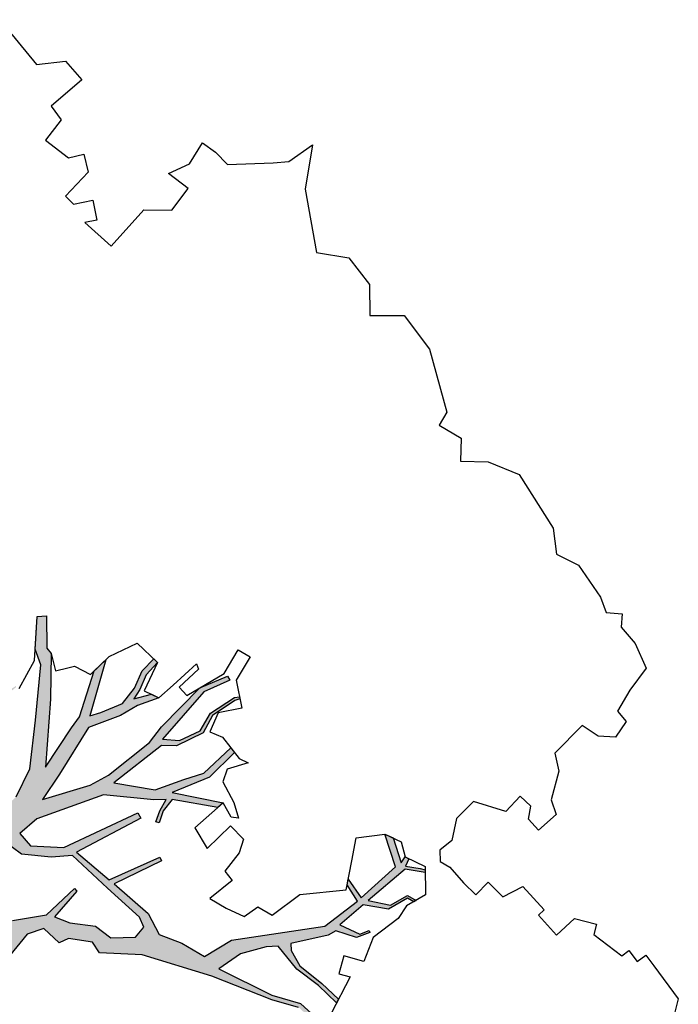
# Model space of a CAD drawing. Header units: feet. Extents: x 1377751 to 1381179, y 448542 to 452320.
# Tile 93 of 205: x 1377882.61 to 1377890.29, y 449501.01 to 449512.5. Entities that reach past the tile are written whole.
import ezdxf

# ---------------------------------------------------------------- set-up
doc = ezdxf.new("R2010")
doc.units = ezdxf.units.FT
doc.header["$MEASUREMENT"] = 0
doc.layers.add('MA- HONEY LOCUST TREE', color=3, linetype='Continuous')
doc.layers.add('VG_P_Cells', color=3, linetype='Continuous')

# ---------------------------------------------------------------- blocks, each defined once
blk = doc.blocks.new('HONEY LOCUST')
at = {"layer": 'MA- HONEY LOCUST TREE'}
h = blk.add_hatch(color=256, dxfattribs=at)
h.dxf.hatch_style = 1
edge = h.paths.add_edge_path()
edge.add_line((0.808, 3.545), (0.77, 4.061))
edge.add_line((0.77, 4.061), (0.631, 4.61))
edge.add_line((0.631, 4.61), (0.503, 4.803))
edge.add_line((0.503, 4.803), (0.211, 4.962))
edge.add_line((0.211, 4.962), (0.204, 5.527))
edge.add_line((0.204, 5.527), (0.218, 5.527))
edge.add_line((0.218, 5.527), (0.249, 5.007))
edge.add_line((0.249, 5.007), (0.532, 4.855))
edge.add_line((0.532, 4.855), (0.636, 4.891))
edge.add_line((0.636, 4.891), (0.506, 5.41))
edge.add_line((0.506, 5.41), (0.363, 5.578))
edge.add_line((0.363, 5.578), (0.276, 5.597))
edge.add_line((0.276, 5.597), (0.28, 5.616))
edge.add_line((0.28, 5.616), (0.384, 5.593))
edge.add_line((0.384, 5.593), (0.517, 5.447))
edge.add_line((0.517, 5.447), (0.532, 5.517))
edge.add_line((0.532, 5.517), (0.543, 5.505))
edge.add_line((0.543, 5.505), (0.536, 5.436))
edge.add_line((0.536, 5.436), (0.683, 4.912))
edge.add_line((0.683, 4.912), (0.75, 4.606))
edge.add_line((0.75, 4.606), (0.875, 4.15))
edge.add_line((0.875, 4.15), (0.944, 3.898))
edge.add_line((0.944, 3.898), (0.964, 3.65))
edge.add_line((0.964, 3.65), (1.207, 3.731))
edge.add_line((1.207, 3.731), (1.43, 4.117))
edge.add_line((1.43, 4.117), (1.447, 4.602))
edge.add_line((1.447, 4.602), (1.33, 4.944))
edge.add_line((1.33, 4.944), (0.975, 5.393))
edge.add_line((0.975, 5.393), (0.563, 5.896))
edge.add_line((0.563, 5.896), (0.388, 5.975))
edge.add_line((0.388, 5.975), (0.135, 6.261))
edge.add_line((0.135, 6.261), (0.205, 6.344))
edge.add_line((0.205, 6.344), (0.473, 6.081))
edge.add_line((0.473, 6.081), (0.555, 6.074))
edge.add_line((0.555, 6.074), (0.925, 5.689))
edge.add_line((0.925, 5.689), (1.444, 5.09))
edge.add_line((1.444, 5.09), (1.333, 5.627))
edge.add_line((1.333, 5.627), (1.309, 5.783))
edge.add_line((1.309, 5.783), (1.053, 6.285))
edge.add_line((1.053, 6.285), (1.056, 6.471))
edge.add_line((1.056, 6.471), (1.388, 5.878))
edge.add_line((1.388, 5.878), (1.451, 5.996))
edge.add_line((1.451, 5.996), (1.554, 6.247))
edge.add_line((1.554, 6.247), (1.528, 6.474))
edge.add_line((1.528, 6.474), (1.448, 6.678))
edge.add_line((1.448, 6.678), (1.444, 6.872))
edge.add_line((1.444, 6.872), (1.504, 6.873))
edge.add_line((1.504, 6.873), (1.514, 6.679))
edge.add_line((1.514, 6.679), (1.583, 6.507))
edge.add_line((1.583, 6.507), (1.609, 6.381))
edge.add_line((1.609, 6.381), (1.718, 6.564))
edge.add_line((1.718, 6.564), (1.807, 6.596))
edge.add_line((1.807, 6.596), (1.693, 6.355))
edge.add_line((1.693, 6.355), (1.637, 6.132))
edge.add_line((1.637, 6.132), (1.474, 5.77))
edge.add_line((1.474, 5.77), (1.618, 5.148))
edge.add_line((1.618, 5.148), (1.688, 4.796))
edge.add_line((1.688, 4.796), (1.963, 5.309))
edge.add_line((1.963, 5.309), (2.031, 5.541))
edge.add_line((2.031, 5.541), (2.098, 6.15))
edge.add_line((2.098, 6.15), (2.069, 6.377))
edge.add_line((2.069, 6.377), (2.064, 7.015))
edge.add_line((2.064, 7.015), (2.192, 7.338))
edge.add_line((2.192, 7.338), (2.246, 7.327))
edge.add_line((2.246, 7.327), (2.129, 7.014))
edge.add_line((2.129, 7.014), (2.178, 6.285))
edge.add_line((2.178, 6.285), (2.33, 6.414))
edge.add_line((2.33, 6.414), (2.419, 6.662))
edge.add_line((2.419, 6.662), (2.361, 6.894))
edge.add_line((2.361, 6.894), (2.43, 7.22))
edge.add_line((2.43, 7.22), (2.462, 7.268))
edge.add_line((2.462, 7.268), (2.482, 7.254))
edge.add_line((2.482, 7.254), (2.454, 7.198))
edge.add_line((2.454, 7.198), (2.394, 6.889))
edge.add_line((2.394, 6.889), (2.461, 6.671))
edge.add_line((2.461, 6.671), (2.347, 6.344))
edge.add_line((2.347, 6.344), (2.222, 6.225))
edge.add_line((2.222, 6.225), (2.138, 5.521))
edge.add_line((2.138, 5.521), (2.537, 5.805))
edge.add_line((2.537, 5.805), (2.688, 6.126))
edge.add_line((2.688, 6.126), (2.798, 6.345))
edge.add_line((2.798, 6.345), (2.813, 6.775))
edge.add_line((2.813, 6.775), (2.879, 6.767))
edge.add_line((2.879, 6.767), (2.878, 6.357))
edge.add_line((2.878, 6.357), (2.696, 5.923))
edge.add_line((2.696, 5.923), (3.204, 6.259))
edge.add_line((3.204, 6.259), (3.198, 6.178))
edge.add_line((3.198, 6.178), (2.755, 5.868))
edge.add_line((2.755, 5.868), (2.775, 5.698))
edge.add_line((2.775, 5.698), (2.841, 5.565))
edge.add_line((2.841, 5.565), (2.806, 5.548))
edge.add_line((2.806, 5.548), (2.745, 5.67))
edge.add_line((2.745, 5.67), (2.704, 5.816))
edge.add_line((2.704, 5.816), (2.606, 5.71))
edge.add_line((2.606, 5.71), (2.149, 5.338))
edge.add_line((2.149, 5.338), (1.801, 4.591))
edge.add_line((1.801, 4.591), (1.782, 4.331))
edge.add_line((1.782, 4.331), (1.97, 4.317))
edge.add_line((1.97, 4.317), (2.259, 4.577))
edge.add_line((2.259, 4.577), (2.583, 5.473))
edge.add_line((2.583, 5.473), (2.652, 5.453))
edge.add_line((2.652, 5.453), (2.399, 4.643))
edge.add_line((2.399, 4.643), (2.896, 4.684))
edge.add_line((2.896, 4.684), (3.131, 5.288))
edge.add_line((3.131, 5.288), (3.171, 5.272))
edge.add_line((3.171, 5.272), (2.972, 4.694))
edge.add_line((2.972, 4.694), (3.496, 4.727))
edge.add_line((3.496, 4.727), (3.759, 4.645))
edge.add_line((3.759, 4.645), (4.018, 4.76))
edge.add_line((4.018, 4.76), (4.318, 4.837))
edge.add_line((4.318, 4.837), (4.404, 5.193))
edge.add_line((4.404, 5.193), (5.057, 6.078))
edge.add_line((5.057, 6.078), (5.12, 6.556))
edge.add_line((5.12, 6.556), (4.901, 6.605))
edge.add_line((4.901, 6.605), (4.864, 6.659))
edge.add_line((4.864, 6.659), (5.124, 6.611))
edge.add_line((5.124, 6.611), (5.152, 7.15))
edge.add_line((5.152, 7.15), (4.792, 7.333))
edge.add_line((4.792, 7.333), (4.892, 7.369))
edge.add_line((4.892, 7.369), (5.163, 7.23))
edge.add_line((5.163, 7.23), (5.149, 7.312))
edge.add_line((5.149, 7.312), (5.194, 7.328))
edge.add_line((5.194, 7.328), (5.225, 7.239))
edge.add_line((5.225, 7.239), (5.367, 7.338))
edge.add_line((5.367, 7.338), (5.421, 7.37))
edge.add_line((5.421, 7.37), (5.443, 7.349))
edge.add_line((5.443, 7.349), (5.25, 7.212))
edge.add_line((5.25, 7.212), (5.203, 6.649))
edge.add_line((5.203, 6.649), (5.426, 6.792))
edge.add_line((5.426, 6.792), (5.487, 7.013))
edge.add_line((5.487, 7.013), (5.597, 7.044))
edge.add_line((5.597, 7.044), (5.589, 7.013))
edge.add_line((5.589, 7.013), (5.507, 6.993))
edge.add_line((5.507, 6.993), (5.443, 6.745))
edge.add_line((5.443, 6.745), (5.196, 6.57))
edge.add_line((5.196, 6.57), (5.17, 6.213))
edge.add_line((5.17, 6.213), (5.413, 6.301))
edge.add_line((5.413, 6.301), (5.456, 6.409))
edge.add_line((5.456, 6.409), (5.479, 6.399))
edge.add_line((5.479, 6.399), (5.412, 6.247))
edge.add_line((5.412, 6.247), (5.186, 6.132))
edge.add_line((5.186, 6.132), (5.16, 6.032))
edge.add_line((5.16, 6.032), (4.919, 5.656))
edge.add_line((4.919, 5.656), (4.981, 5.603))
edge.add_line((4.981, 5.603), (5.178, 5.547))
edge.add_line((5.178, 5.547), (5.506, 5.582))
edge.add_line((5.506, 5.582), (5.772, 5.59))
edge.add_line((5.772, 5.59), (5.787, 5.543))
edge.add_line((5.787, 5.543), (5.495, 5.538))
edge.add_line((5.495, 5.538), (5.18, 5.494))
edge.add_line((5.18, 5.494), (4.836, 5.53))
edge.add_line((4.836, 5.53), (4.744, 5.424))
edge.add_line((4.744, 5.424), (4.593, 5.156))
edge.add_line((4.593, 5.156), (4.536, 4.856))
edge.add_line((4.536, 4.856), (5.191, 5.074))
edge.add_line((5.191, 5.074), (5.497, 5.241))
edge.add_line((5.497, 5.241), (5.788, 5.257))
edge.add_line((5.788, 5.257), (5.775, 5.206))
edge.add_line((5.775, 5.206), (5.511, 5.194))
edge.add_line((5.511, 5.194), (5.229, 5.036))
edge.add_line((5.229, 5.036), (4.538, 4.735))
edge.add_line((4.538, 4.735), (3.788, 4.339))
edge.add_line((3.788, 4.339), (3.419, 4.003))
edge.add_line((3.419, 4.003), (3.277, 4.033))
edge.add_line((3.277, 4.033), (3.047, 3.865))
edge.add_line((3.047, 3.865), (3.007, 3.754))
edge.add_line((3.007, 3.754), (2.763, 3.745))
edge.add_line((2.763, 3.745), (2.67, 3.559))
edge.add_line((2.67, 3.559), (2.705, 3.237))
edge.add_line((2.705, 3.237), (2.637, 2.371))
edge.add_line((2.637, 2.371), (2.719, 2.08))
edge.add_line((2.719, 2.08), (2.903, 2.075))
edge.add_line((2.903, 2.075), (3.074, 2.281))
edge.add_line((3.074, 2.281), (3.124, 2.215))
edge.add_line((3.124, 2.215), (2.983, 2.017))
edge.add_line((2.983, 2.017), (3.304, 1.979))
edge.add_line((3.304, 1.979), (3.583, 2.044))
edge.add_line((3.583, 2.044), (3.823, 1.865))
edge.add_line((3.823, 1.865), (3.055, 1.838))
edge.add_line((3.055, 1.838), (2.796, 1.767))
edge.add_line((2.796, 1.767), (2.658, 1.514))
edge.add_line((2.658, 1.514), (2.497, 1.669))
edge.add_line((2.497, 1.669), (2.272, 1.612))
edge.add_line((2.272, 1.612), (2.231, 1.777))
edge.add_line((2.231, 1.777), (2.388, 2.217))
edge.add_line((2.388, 2.217), (2.465, 2.542))
edge.add_line((2.465, 2.542), (2.434, 3.251))
edge.add_line((2.434, 3.251), (2.142, 3.015))
edge.add_line((2.142, 3.015), (2.012, 3.03))
edge.add_line((2.012, 3.03), (2.026, 3.149))
edge.add_line((2.026, 3.149), (1.966, 3.186))
edge.add_line((1.966, 3.186), (2.435, 3.552))
edge.add_line((2.435, 3.552), (2.671, 3.879))
edge.add_line((2.671, 3.879), (2.684, 4.326))
edge.add_line((2.684, 4.326), (2.726, 4.325))
edge.add_line((2.726, 4.325), (2.752, 3.928))
edge.add_line((2.752, 3.928), (2.928, 4.007))
edge.add_line((2.928, 4.007), (3.168, 4.191))
edge.add_line((3.168, 4.191), (3.391, 4.219))
edge.add_line((3.391, 4.219), (3.59, 4.429))
edge.add_line((3.59, 4.429), (3.572, 4.58))
edge.add_line((3.572, 4.58), (3.455, 4.625))
edge.add_line((3.455, 4.625), (2.954, 4.603))
edge.add_line((2.954, 4.603), (2.395, 4.581))
edge.add_line((2.395, 4.581), (2.235, 4.393))
edge.add_line((2.235, 4.393), (1.964, 4.174))
edge.add_line((1.964, 4.174), (1.705, 4.134))
edge.add_line((1.705, 4.134), (1.698, 3.959))
edge.add_line((1.698, 3.959), (1.694, 3.869))
edge.add_line((1.694, 3.869), (1.641, 3.739))
edge.add_line((1.641, 3.739), (1.676, 3.606))
edge.add_line((1.676, 3.606), (1.871, 3.245))
edge.add_line((1.871, 3.245), (1.716, 3.341))
edge.add_line((1.716, 3.341), (1.44, 3.276))
edge.add_line((1.44, 3.276), (1.351, 3.355))
edge.add_line((1.351, 3.355), (1.292, 3.493))
edge.add_line((1.292, 3.493), (1.039, 3.459))
edge.add_line((1.039, 3.459), (0.808, 3.545))
for p, q in [((-1.543, 12.088, 17.496), (-1.485, 12.42, 17.496)), ((-1.485, 12.42, 17.496), (-1.181, 11.994, 17.496)), ((-1.661, 11.948, 17.496), (-1.543, 12.088, 17.496)), ((-2.024, 11.559, 17.496), (-1.661, 11.948, 17.496)), ((-1.181, 11.994, 17.496), (-0.566, 11.565, 17.496)), ((-0.566, 11.565, 17.496), (-0.254, 11.786, 17.496)), ((-0.254, 11.786, 17.496), (0.136, 11.739, 17.496)), ((0.136, 11.739, 17.496), (0.393, 11.483, 17.496)), ((0.393, 11.483, 17.496), (0.676, 11.766, 17.496)), ((0.676, 11.766, 17.496), (1.163, 11.698, 17.496)), ((1.163, 11.698, 17.496), (1.825, 11.321, 17.496)), ((-2.408, 11.531, 17.496), (-2.226, 11.559, 17.496)), ((-2.343, 11.251, 17.496), (-2.408, 11.531, 17.496)), ((-2.226, 11.559, 17.496), (-2.024, 11.559, 17.496)), ((2.575, 11.254, 17.496), (2.934, 11.404, 17.496)), ((2.934, 11.404, 17.496), (3.656, 11.241, 17.496)), ((1.825, 11.321, 17.496), (1.868, 11.151, 17.496)), ((2.342, 11.032, 17.496), (2.575, 11.254, 17.496)), ((-2.436, 10.996, 17.496), (-2.343, 11.251, 17.496)), ((1.868, 11.151, 17.496), (2.158, 11.225, 17.496)), ((2.158, 11.225, 17.496), (2.342, 11.032, 17.496)), ((3.656, 11.241, 17.496), (3.899, 11.056, 17.496)), ((3.899, 11.056, 17.496), (4.17, 11.146, 17.496)), ((4.17, 11.146, 17.496), (4.617, 11.062, 17.496)), ((-4.425, 10.808, 17.496), (-4.211, 11.074, 17.496)), ((-4.211, 11.074, 17.496), (-3.923, 11.053, 17.496)), ((-3.923, 11.053, 17.496), (-3.957, 10.586, 17.496)), ((-2.149, 11.036, 17.496), (-2.436, 10.996, 17.496)), ((-2.106, 10.723, 17.496), (-2.149, 11.036, 17.496)), ((4.617, 11.062, 17.496), (4.789, 10.982, 17.496)), ((4.789, 10.982, 17.496), (4.933, 11.105, 17.496)), ((4.933, 11.105, 17.496), (5.033, 10.988, 17.496)), ((5.033, 10.988, 17.496), (5.282, 10.966, 17.496)), ((5.282, 10.966, 17.496), (5.576, 10.854, 17.496)), ((-5.098, 10.872, 17.496), (-4.425, 10.808, 17.496)), ((5.576, 10.854, 17.496), (5.624, 10.538, 17.496)), ((-2.341, 10.495, 17.496), (-2.106, 10.723, 17.496)), ((-3.957, 10.586, 17.496), (-3.764, 10.553, 17.496)), ((-3.764, 10.553, 17.496), (-3.724, 10.257, 17.496)), ((-3.388, 10.303, 17.496), (-3.294, 10.459, 17.496)), ((-3.294, 10.459, 17.496), (-3.11, 10.347, 17.496)), ((-2.311, 9.926, 17.496), (-2.341, 10.495, 17.496)), ((5.624, 10.538, 17.496), (5.695, 10.262, 17.496)), ((-3.11, 10.347, 17.496), (-3.098, 9.959, 17.496)), ((-3.724, 10.257, 17.496), (-3.388, 10.303, 17.496)), ((5.695, 10.262, 17.496), (5.852, 10.248, 17.496)), ((5.852, 10.248, 17.496), (5.893, 10.034, 17.496)), ((-2.967, 9.963, 17.496), (-2.839, 10.153, 17.496)), ((-2.839, 10.153, 17.496), (-2.644, 10.021, 17.496)), ((-2.644, 10.021, 17.496), (-2.722, 9.905, 17.496)), ((5.893, 10.034, 17.496), (5.743, 9.899, 17.496)), ((-3.098, 9.959, 17.496), (-2.967, 9.963, 17.496)), ((-2.722, 9.905, 17.496), (-2.311, 9.926, 17.496)), ((5.743, 9.899, 17.496), (5.524, 9.853, 17.496)), ((5.524, 9.853, 17.496), (5.524, 9.401, 17.496)), ((5.524, 9.401, 17.496), (5.707, 9.283, 17.496)), ((5.707, 9.283, 17.496), (5.88, 8.987, 17.496)), ((5.88, 8.987, 17.496), (6.041, 8.906, 17.496)), ((6.041, 8.906, 17.496), (6.025, 8.632, 17.496)), ((5.767, 8.766, 17.496), (5.594, 8.761, 17.496)), ((5.594, 8.761, 17.496), (5.602, 8.515, 17.496)), ((5.853, 8.642, 17.496), (5.767, 8.766, 17.496)), ((6.025, 8.632, 17.496), (5.853, 8.642, 17.496)), ((5.602, 8.515, 17.496), (5.255, 8.331, 17.496)), ((7.749, 8.283, 17.496), (7.762, 8.382, 17.496)), ((7.762, 8.382, 17.496), (7.921, 8.36, 17.496)), ((7.921, 8.36, 17.496), (7.939, 8.485, 17.496)), ((7.939, 8.485, 17.496), (8.095, 8.463, 17.496)), ((8.095, 8.463, 17.496), (8.57, 8.391, 17.496)), ((8.57, 8.391, 17.496), (8.685, 8.199, 17.496)), ((5.255, 8.331, 17.496), (5.255, 8.051, 17.496)), ((7.053, 8.199, 17.496), (7.278, 8.335, 17.496)), ((7.278, 8.335, 17.496), (7.342, 8.229, 17.496)), ((7.342, 8.229, 17.496), (7.749, 8.283, 17.496)), ((7.04, 7.915, 17.496), (7.053, 8.199, 17.496)), ((5.255, 8.051, 17.496), (5.396, 7.832, 17.496)), ((6.282, 7.79, 17.496), (6.363, 8.039, 17.496)), ((6.363, 8.039, 17.496), (6.729, 8.022, 17.496)), ((6.729, 8.022, 17.496), (6.725, 7.93, 17.496)), ((6.725, 7.93, 17.496), (7.04, 7.915, 17.496)), ((5.396, 7.832, 17.496), (5.378, 7.651, 17.496)), ((6.041, 7.786, 17.496), (6.282, 7.79, 17.496)), ((6.044, 7.583, 17.496), (6.041, 7.786, 17.496)), ((2.065, 7.646, 17.496), (2.22, 7.685, 17.496)), ((2.144, 7.333, 17.496), (2.065, 7.646, 17.496)), ((2.22, 7.685, 17.496), (2.297, 7.378, 17.496)), ((5.378, 7.651, 17.496), (5.473, 7.563, 17.496)), ((5.473, 7.563, 17.496), (5.601, 7.597, 17.496)), ((5.601, 7.597, 17.496), (5.842, 7.58, 17.496)), ((5.842, 7.58, 17.496), (6.044, 7.583, 17.496)), ((2.297, 7.378, 17.496), (2.577, 7.191, 17.496)), ((4.792, 7.333, 17.496), (4.992, 7.405, 17.496)), ((4.792, 7.333, 17.496), (4.892, 7.369, 17.496)), ((4.892, 7.369, 17.496), (5.163, 7.23, 17.496)), ((4.992, 7.405, 17.496), (5.149, 7.312, 17.496)), ((5.149, 7.312, 17.496), (5.393, 7.398, 17.496)), ((5.443, 7.349, 17.496), (5.25, 7.212, 17.496)), ((5.367, 7.338, 17.496), (5.421, 7.37, 17.496)), ((5.393, 7.398, 17.496), (5.629, 7.169, 17.496)), ((5.421, 7.37, 17.496), (5.443, 7.349, 17.496)), ((2.02, 6.843, 17.496), (2.144, 7.333, 17.496)), ((2.064, 7.015, 17.496), (2.192, 7.338, 17.496)), ((2.246, 7.327, 17.496), (2.129, 7.014, 17.496)), ((2.192, 7.338, 17.496), (2.246, 7.327, 17.496)), ((2.43, 7.22, 17.496), (2.462, 7.268, 17.496)), ((2.482, 7.254, 17.496), (2.454, 7.198, 17.496)), ((2.462, 7.268, 17.496), (2.482, 7.254, 17.496)), ((4.589, 7.066, 17.496), (4.792, 7.333, 17.496)), ((5.152, 7.15, 17.496), (4.792, 7.333, 17.496)), ((5.149, 7.312, 17.496), (5.194, 7.328, 17.496)), ((5.163, 7.23, 17.496), (5.149, 7.312, 17.496)), ((5.194, 7.328, 17.496), (5.225, 7.239, 17.496)), ((5.225, 7.239, 17.496), (5.367, 7.338, 17.496)), ((1.819, 6.817, 17.496), (1.838, 7.185, 17.496)), ((1.838, 7.185, 17.496), (1.899, 7.158, 17.496)), ((1.899, 7.158, 17.496), (1.886, 6.848, 17.496)), ((2.361, 6.894, 17.496), (2.43, 7.22, 17.496)), ((2.454, 7.198, 17.496), (2.394, 6.889, 17.496)), ((2.577, 7.191, 17.496), (2.421, 6.958, 17.496)), ((5.124, 6.611, 17.496), (5.152, 7.15, 17.496)), ((5.25, 7.212, 17.496), (5.203, 6.649, 17.496)), ((5.629, 7.169, 17.496), (5.564, 6.919, 17.496)), ((2.069, 6.377, 17.496), (2.064, 7.015, 17.496)), ((2.129, 7.014, 17.496), (2.178, 6.285, 17.496)), ((4.742, 6.84, 17.496), (4.589, 7.066, 17.496)), ((5.426, 6.792, 17.496), (5.487, 7.013, 17.496)), ((5.487, 7.013, 17.496), (5.597, 7.044, 17.496)), ((5.589, 7.013, 17.496), (5.507, 6.993, 17.496)), ((5.597, 7.044, 17.496), (5.589, 7.013, 17.496)), ((2.419, 6.662, 17.496), (2.361, 6.894, 17.496)), ((2.394, 6.889, 17.496), (2.461, 6.671, 17.496)), ((2.421, 6.958, 17.496), (2.506, 6.735, 17.496)), ((5.507, 6.993, 17.496), (5.443, 6.745, 17.496)), ((5.564, 6.919, 17.496), (5.6, 6.747, 17.496)), ((1.057, 6.524, 17.496), (1.176, 6.866, 17.496)), ((1.176, 6.866, 17.496), (1.504, 6.873, 17.496)), ((1.444, 6.872, 17.496), (1.504, 6.873, 17.496)), ((1.448, 6.678, 17.496), (1.444, 6.872, 17.496)), ((1.504, 6.873, 17.496), (1.63, 6.531, 17.496)), ((1.504, 6.873, 17.496), (1.514, 6.679, 17.496)), ((1.807, 6.596, 17.496), (1.819, 6.817, 17.496)), ((1.886, 6.848, 17.496), (2.02, 6.843, 17.496)), ((2.506, 6.735, 17.496), (2.656, 6.793, 17.496)), ((2.656, 6.793, 17.496), (2.969, 6.756, 17.496)), ((2.798, 6.345, 17.496), (2.813, 6.775, 17.496)), ((2.813, 6.775, 17.496), (2.879, 6.767, 17.496)), ((3.079, 6.796, 17.496), (2.96, 6.569, 17.496)), ((2.969, 6.756, 17.496), (3.079, 6.796, 17.496)), ((4.935, 6.555, 17.496), (4.742, 6.84, 17.496)), ((5.203, 6.649, 17.496), (5.426, 6.792, 17.496)), ((1.528, 6.474, 17.496), (1.448, 6.678, 17.496)), ((1.514, 6.679, 17.496), (1.583, 6.507, 17.496)), ((2.33, 6.414, 17.496), (2.419, 6.662, 17.496)), ((2.461, 6.671, 17.496), (2.347, 6.344, 17.496)), ((2.879, 6.767, 17.496), (2.878, 6.357, 17.496)), ((4.901, 6.605, 17.496), (4.864, 6.659, 17.496)), ((4.864, 6.659, 17.496), (5.124, 6.611, 17.496)), ((5.443, 6.745, 17.496), (5.196, 6.57, 17.496)), ((5.6, 6.747, 17.496), (5.55, 6.383, 17.496)), ((1.609, 6.381, 17.496), (1.718, 6.564, 17.496)), ((1.63, 6.531, 17.496), (1.807, 6.596, 17.496)), ((1.807, 6.596, 17.496), (1.693, 6.355, 17.496)), ((1.718, 6.564, 17.496), (1.807, 6.596, 17.496)), ((2.96, 6.569, 17.496), (3.026, 6.428, 17.496)), ((4.591, 6.133, 17.496), (4.935, 6.555, 17.496)), ((5.12, 6.556, 17.496), (4.901, 6.605, 17.496)), ((5.057, 6.078, 17.496), (5.12, 6.556, 17.496)), ((5.196, 6.57, 17.496), (5.17, 6.213, 17.496)), ((1.052, 6.222, 17.496), (1.057, 6.524, 17.496)), ((1.053, 6.285, 17.496), (1.056, 6.471, 17.496)), ((1.056, 6.471, 17.496), (1.388, 5.878, 17.496)), ((1.554, 6.247, 17.496), (1.528, 6.474, 17.496)), ((1.583, 6.507, 17.496), (1.609, 6.381, 17.496)), ((0.135, 6.261, 17.496), (0.205, 6.344, 17.496)), ((0.135, 6.261, 17.496), (0.205, 6.344, 17.496)), ((0.205, 6.344, 17.496), (0.473, 6.081, 17.496)), ((0.205, 6.344, 17.496), (0.473, 6.081, 17.496)), ((1.693, 6.355, 17.496), (1.637, 6.132, 17.496)), ((2.098, 6.15, 17.496), (2.069, 6.377, 17.496)), ((2.178, 6.285, 17.496), (2.33, 6.414, 17.496)), ((2.347, 6.344, 17.496), (2.222, 6.225, 17.496)), ((2.688, 6.126, 17.496), (2.798, 6.345, 17.496)), ((2.878, 6.357, 17.496), (2.696, 5.923, 17.496)), ((3.026, 6.428, 17.496), (3.288, 6.348, 17.496)), ((3.288, 6.348, 17.496), (3.455, 6.259, 17.496)), ((5.479, 6.399, 17.496), (5.412, 6.247, 17.496)), ((5.413, 6.301, 17.496), (5.456, 6.409, 17.496)), ((5.456, 6.409, 17.496), (5.479, 6.399, 17.496)), ((5.55, 6.383, 17.496), (5.67, 6.11, 17.496)), ((0.474, 5.877, 17.496), (0.135, 6.261, 17.496)), ((0.388, 5.975, 17.496), (0.135, 6.261, 17.496)), ((0.851, 6.158, 17.496), (1.052, 6.222, 17.496)), ((1.309, 5.783, 17.496), (1.053, 6.285, 17.496)), ((1.451, 5.996, 17.496), (1.554, 6.247, 17.496)), ((2.222, 6.225, 17.496), (2.138, 5.521, 17.496)), ((2.696, 5.923, 17.496), (3.204, 6.259, 17.496)), ((3.204, 6.259, 17.496), (3.174, 5.82, 17.496)), ((3.204, 6.259, 17.496), (3.198, 6.178, 17.496)), ((3.389, 6.206, 17.496), (3.204, 6.259, 17.496)), ((3.455, 6.259, 17.496), (3.389, 6.206, 17.496)), ((5.17, 6.213, 17.496), (5.413, 6.301, 17.496)), ((5.412, 6.247, 17.496), (5.186, 6.132, 17.496)), ((0.734, 5.965, 17.496), (0.81, 6.091, 17.496)), ((0.81, 6.091, 17.496), (0.851, 6.158, 17.496)), ((1.637, 6.132, 17.496), (1.474, 5.77, 17.496)), ((2.031, 5.541, 17.496), (2.098, 6.15, 17.496)), ((2.537, 5.805, 17.496), (2.688, 6.126, 17.496)), ((3.198, 6.178, 17.496), (2.755, 5.868, 17.496)), ((3.447, 5.751, 17.496), (3.453, 6.129, 17.496)), ((3.453, 6.129, 17.496), (3.671, 6.126, 17.496)), ((3.671, 6.126, 17.496), (3.748, 5.977, 17.496)), ((4.533, 5.736, 17.496), (4.591, 6.133, 17.496)), ((5.186, 6.132, 17.496), (5.16, 6.032, 17.496)), ((5.67, 6.11, 17.496), (5.459, 5.989, 17.496)), ((0.563, 5.896, 17.496), (0.388, 5.975, 17.496)), ((0.473, 6.081, 17.496), (0.555, 6.074, 17.496)), ((0.473, 6.081, 17.496), (0.555, 6.074, 17.496)), ((0.555, 6.074, 17.496), (0.734, 5.965, 17.496)), ((0.555, 6.074, 17.496), (0.925, 5.689, 17.496)), ((1.388, 5.878, 17.496), (1.451, 5.996, 17.496)), ((3.748, 5.977, 17.496), (3.781, 5.708, 17.496)), ((4.404, 5.193, 17.496), (5.057, 6.078, 17.496)), ((5.16, 6.032, 17.496), (4.919, 5.656, 17.496)), ((5.459, 5.989, 17.496), (5.566, 5.802, 17.496)), ((0.581, 5.521, 17.496), (0.474, 5.877, 17.496)), ((0.975, 5.393, 17.496), (0.563, 5.896, 17.496)), ((2.755, 5.868, 17.496), (2.775, 5.698, 17.496)), ((5.566, 5.802, 17.496), (5.684, 5.87, 17.496)), ((5.684, 5.87, 17.496), (5.828, 5.412, 17.496)), ((1.333, 5.627, 17.496), (1.309, 5.783, 17.496)), ((1.474, 5.77, 17.496), (1.618, 5.148, 17.496)), ((2.138, 5.521, 17.496), (2.537, 5.805, 17.496)), ((2.704, 5.816, 17.496), (2.606, 5.71, 17.496)), ((2.745, 5.67, 17.496), (2.704, 5.816, 17.496)), ((3.174, 5.82, 17.496), (3.447, 5.751, 17.496)), ((0.925, 5.689, 17.496), (1.444, 5.09, 17.496)), ((1.444, 5.09, 17.496), (1.333, 5.627, 17.496)), ((2.606, 5.71, 17.496), (2.149, 5.338, 17.496)), ((2.806, 5.548, 17.496), (2.745, 5.67, 17.496)), ((2.775, 5.698, 17.496), (2.841, 5.565, 17.496)), ((3.781, 5.708, 17.496), (3.919, 5.693, 17.496)), ((3.919, 5.693, 17.496), (3.883, 5.361, 17.496)), ((4.312, 5.494, 17.496), (4.348, 5.687, 17.496)), ((4.348, 5.687, 17.496), (4.533, 5.736, 17.496)), ((4.919, 5.656, 17.496), (4.981, 5.603, 17.496)), ((1.963, 5.309, 17.496), (2.031, 5.541, 17.496)), ((2.841, 5.565, 17.496), (2.806, 5.548, 17.496)), ((4.836, 5.53, 17.496), (4.744, 5.424, 17.496)), ((5.18, 5.494, 17.496), (4.836, 5.53, 17.496)), ((4.981, 5.603, 17.496), (5.178, 5.547, 17.496)), ((5.178, 5.547, 17.496), (5.506, 5.582, 17.496)), ((5.495, 5.538, 17.496), (5.18, 5.494, 17.496)), ((5.787, 5.543, 17.496), (5.495, 5.538, 17.496)), ((5.506, 5.582, 17.496), (5.772, 5.59, 17.496)), ((5.772, 5.59, 17.496), (5.787, 5.543, 17.496)), ((2.259, 4.577, 17.496), (2.583, 5.473, 17.496)), ((2.652, 5.453, 17.496), (2.399, 4.643, 17.496)), ((2.583, 5.473, 17.496), (2.652, 5.453, 17.496)), ((3.883, 5.361, 17.496), (4.097, 5.414, 17.496)), ((4.097, 5.414, 17.496), (4.312, 5.494, 17.496)), ((4.744, 5.424, 17.496), (4.593, 5.156, 17.496)), ((1.33, 4.944, 17.496), (0.975, 5.393, 17.496)), ((1.688, 4.796, 17.496), (1.963, 5.309, 17.496)), ((2.149, 5.338, 17.496), (1.801, 4.591, 17.496)), ((2.896, 4.684, 17.496), (3.131, 5.288, 17.496)), ((3.131, 5.288, 17.496), (3.171, 5.272, 17.496)), ((3.171, 5.272, 17.496), (2.972, 4.694, 17.496)), ((4.318, 4.837, 17.496), (4.404, 5.193, 17.496)), ((5.191, 5.074, 17.496), (5.497, 5.241, 17.496)), ((5.511, 5.194, 17.496), (5.229, 5.036, 17.496)), ((5.497, 5.241, 17.496), (5.788, 5.257, 17.496)), ((1.618, 5.148, 17.496), (1.688, 4.796, 17.496)), ((4.593, 5.156, 17.496), (4.536, 4.856, 17.496)), ((4.536, 4.856, 17.496), (5.191, 5.074, 17.496)), ((1.447, 4.602, 17.496), (1.33, 4.944, 17.496)), ((5.229, 5.036, 17.496), (4.538, 4.735, 17.496)), ((4.018, 4.76, 17.496), (4.318, 4.837, 17.496)), ((2.972, 4.694, 17.496), (3.496, 4.727, 17.496)), ((3.496, 4.727, 17.496), (3.759, 4.645, 17.496)), ((3.759, 4.645, 17.496), (4.018, 4.76, 17.496)), ((4.538, 4.735, 17.496), (3.788, 4.339, 17.496)), ((2.954, 4.603, 17.496), (2.395, 4.581, 17.496)), ((2.399, 4.643, 17.496), (2.896, 4.684, 17.496)), ((3.455, 4.625, 17.496), (2.954, 4.603, 17.496)), ((3.572, 4.58, 17.496), (3.455, 4.625, 17.496)), ((1.801, 4.591, 17.496), (1.782, 4.331, 17.496)), ((1.97, 4.317, 17.496), (2.259, 4.577, 17.496)), ((2.395, 4.581, 17.496), (2.235, 4.393, 17.496)), ((3.59, 4.429, 17.496), (3.572, 4.58, 17.496)), ((2.235, 4.393, 17.496), (1.964, 4.174, 17.496)), ((3.391, 4.219, 17.496), (3.59, 4.429, 17.496)), ((1.782, 4.331, 17.496), (1.97, 4.317, 17.496)), ((2.671, 3.879, 17.496), (2.684, 4.326, 17.496)), ((2.684, 4.326, 17.496), (2.726, 4.325, 17.496)), ((2.726, 4.325, 17.496), (2.752, 3.928, 17.496)), ((3.788, 4.339, 17.496), (3.419, 4.003, 17.496)), ((1.964, 4.174, 17.496), (1.705, 4.134, 17.496)), ((2.928, 4.007, 17.496), (3.168, 4.191, 17.496)), ((3.168, 4.191, 17.496), (3.391, 4.219, 17.496)), ((3.277, 4.033, 17.496), (3.047, 3.865, 17.496)), ((3.419, 4.003, 17.496), (3.277, 4.033, 17.496)), ((2.752, 3.928, 17.496), (2.928, 4.007, 17.496)), ((2.435, 3.552, 17.496), (2.671, 3.879, 17.496)), ((3.047, 3.865, 17.496), (3.007, 3.754, 17.496)), ((2.763, 3.745, 17.496), (2.67, 3.559, 17.496)), ((3.007, 3.754, 17.496), (2.763, 3.745, 17.496)), ((2.67, 3.559, 17.496), (2.705, 3.237, 17.496))]:
    blk.add_line(p, q, dxfattribs=at)

msp = doc.modelspace()

# ---------------------------------------------------------------- block references
at = {"layer": 'VG_P_Cells', "rotation": 315.0000000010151}
msp.add_blockref('HONEY LOCUST', (1377878.293, 449501.203), dxfattribs=at)

doc.saveas('drawing.dxf')
